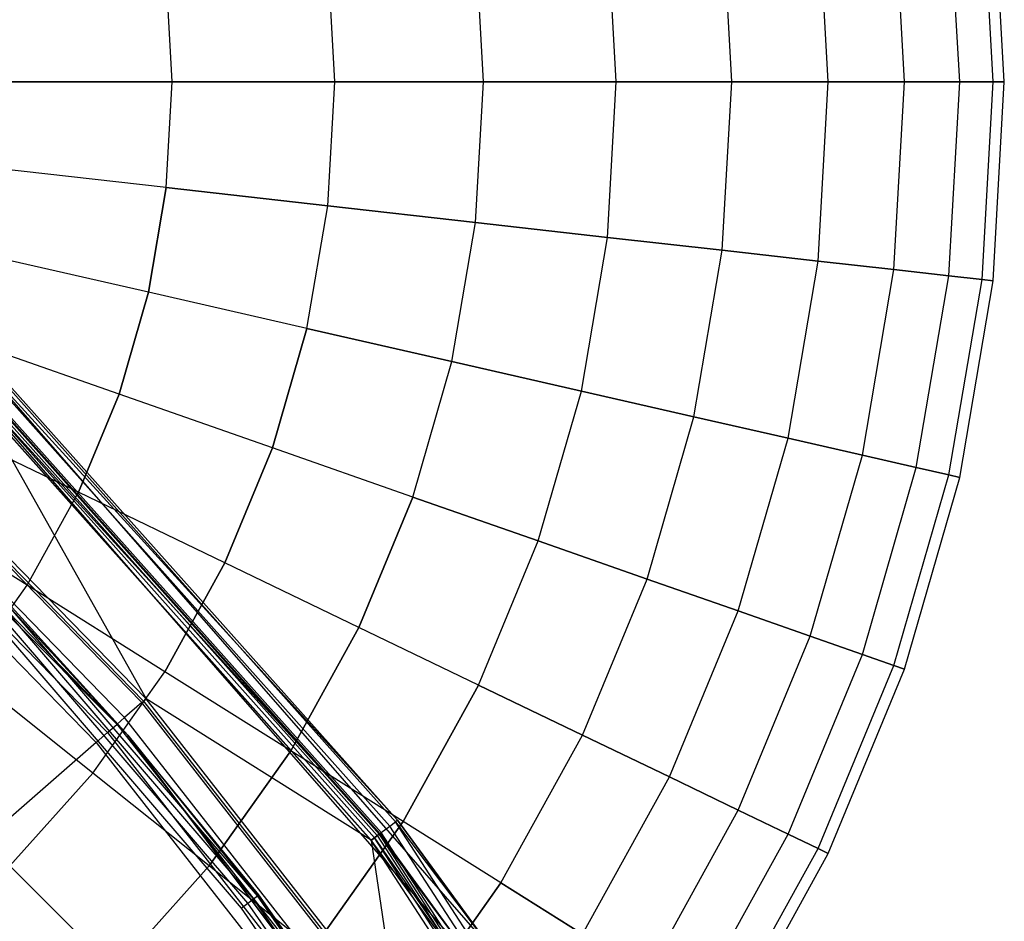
# Model space of a CAD drawing. Extents: x 0.2 to 44.2, y -21.9 to 24.
# Tile 238 of 239: x 34.4 to 38.8, y 10.2 to 14.2. Entities that reach past the tile are written whole.
import ezdxf

# ---------------------------------------------------------------- set-up
doc = ezdxf.new("R2010")
doc.units = 0
doc.header["$LTSCALE"] = 2.54
doc.layers.get('0').update_dxf_attribs({"color": 13, "linetype": 'CONTINUOUS'})

# ---------------------------------------------------------------- blocks, each defined once
blk = doc.blocks.new('KARO-10934_STL')
at = {"color": 0}
for p, q in [((34.0414, 12.871, 124.285), (36.5311, 10.0214, 124.285)), ((36.0947, 10.6188, 126.1525), (34.0414, 12.871, 124.285)), ((36.0947, 10.6188, 126.1525), (34.0414, 12.871, 124.285)), ((34.0414, 12.871, 124.285), (36.5311, 10.0214, 124.285)), ((36.4491, 9.9642, 124.285), (33.9736, 12.7975, 124.285)), ((36.0153, 10.5581, 126.1525), (33.9736, 12.7975, 124.285)), ((36.4491, 9.9642, 124.285), (33.9736, 12.7975, 124.285)), ((36.0153, 10.5581, 126.1525), (33.9736, 12.7975, 124.285)), ((33.1872, 12.6966, 125.9495), (34.8821, 11.0017, 125.9495)), ((33.1872, 12.6966, 125.9495), (34.8821, 11.0017, 125.9495)), ((36.0599, 10.5922, 126.2584), (34.2804, 12.586, 126.2584)), ((36.0599, 10.5922, 126.2584), (34.2804, 12.586, 126.2584)), ((36.0857, 10.6119, 126.2098), (34.3029, 12.6093, 126.2098)), ((36.0857, 10.6119, 126.2098), (34.3029, 12.6093, 126.2098)), ((36.0947, 10.6188, 126.1525), (34.3108, 12.6176, 126.1525)), ((36.0947, 10.6188, 126.1525), (34.3108, 12.6176, 126.1525)), ((36.0039, 10.5494, 126.1875), (34.2316, 12.5352, 126.1875)), ((36.0039, 10.5494, 126.1875), (34.2316, 12.5352, 126.1875)), ((34.2389, 12.5428, 126.1714), (36.0123, 10.5558, 126.1714)), ((34.2389, 12.5428, 126.1714), (36.0123, 10.5558, 126.1714)), ((36.0153, 10.5581, 126.1525), (34.2415, 12.5455, 126.1525)), ((36.0153, 10.5581, 126.1525), (34.2415, 12.5455, 126.1525)), ((36.0213, 10.5627, 126.291), (34.2467, 12.5509, 126.291)), ((36.0213, 10.5627, 126.291), (34.2467, 12.5509, 126.291)), ((35.9757, 10.5279, 126.3025), (34.207, 12.5096, 126.3025)), ((35.9757, 10.5279, 126.3025), (34.207, 12.5096, 126.3025)), ((35.9763, 10.5284, 126.2025), (34.2075, 12.5101, 126.2025)), ((34.2075, 12.5101, 126.2025), (34.9637, 11.1645, 126.1937)), ((34.2075, 12.5101, 126.2025), (34.9637, 11.1645, 126.1937)), ((35.9763, 10.5284, 126.2025), (34.2075, 12.5101, 126.2025)), ((35.9913, 10.5398, 126.1984), (34.2206, 12.5237, 126.1984)), ((35.9913, 10.5398, 126.1984), (34.2206, 12.5237, 126.1984)), ((34.9442, 11.1474, 126.1649), (33.6641, 12.4615, 126.1649)), ((34.9442, 11.1474, 126.1649), (33.6641, 12.4615, 126.1649)), ((33.6711, 12.469, 126.1818), (34.9519, 11.1541, 126.1818)), ((33.6711, 12.469, 126.1818), (34.9519, 11.1541, 126.1818)), ((34.9637, 11.1645, 126.1937), (33.6818, 12.4806, 126.1937)), ((34.9637, 11.1645, 126.1937), (33.6818, 12.4806, 126.1937)), ((34.867, 11.08, 125.9865), (33.5947, 12.3861, 125.9865)), ((34.867, 11.08, 125.9865), (33.5947, 12.3861, 125.9865)), ((34.8341, 11.0512, 125.9335), (33.5651, 12.3539, 125.9335)), ((34.8341, 11.0512, 125.9335), (33.5651, 12.3539, 125.9335)), ((33.525, 12.3105, 125.8986), (34.7896, 11.0123, 125.8986)), ((33.525, 12.3105, 125.8986), (34.7896, 11.0123, 125.8986)), ((33.4793, 12.2609, 125.8858), (34.7388, 10.9679, 125.8858)), ((33.4793, 12.2609, 125.8858), (34.7388, 10.9679, 125.8858)), ((34.8821, 11.0017, 124.3996), (34.3565, 11.5694, 124.3613)), ((34.8821, 11.0017, 124.3996), (34.3565, 11.5694, 124.3613)), ((35.4645, 10.2787, 124.3613), (34.3565, 11.5694, 124.3613)), ((35.4645, 10.2787, 124.3613), (34.3565, 11.5694, 124.3613)), ((34.8821, 11.0017, 125.9495), (34.362, 11.5746, 124.3996)), ((34.8821, 11.0017, 125.9495), (34.362, 11.5746, 124.3996)), ((34.8821, 11.0017, 124.3996), (34.362, 11.5746, 124.3996)), ((34.8821, 11.0017, 124.3996), (34.362, 11.5746, 124.3996)), ((35.4217, 10.2456, 124.3072), (34.3173, 11.5321, 124.3072)), ((35.4217, 10.2456, 124.3072), (34.3173, 11.5321, 124.3072)), ((35.4474, 10.2655, 124.3288), (34.3408, 11.5545, 124.3288)), ((35.4474, 10.2655, 124.3288), (34.3408, 11.5545, 124.3288)), ((34.2895, 11.5057, 124.2995), (35.3915, 10.2222, 124.2995)), ((34.2895, 11.5057, 124.2995), (35.3915, 10.2222, 124.2995)), ((34.9519, 11.1541, 126.1818), (34.9637, 11.1645, 126.1937)), ((34.9519, 11.1541, 126.1818), (34.9637, 11.1645, 126.1937)), ((35.9763, 10.5284, 126.2025), (34.9637, 11.1645, 126.1937)), ((35.9763, 10.5284, 126.2025), (34.9637, 11.1645, 126.1937)), ((36.0959, 9.7175, 126.1937), (34.9637, 11.1645, 126.1937)), ((36.0959, 9.7175, 126.1937), (34.9637, 11.1645, 126.1937)), ((34.9442, 11.1474, 126.1649), (34.867, 11.08, 125.9865)), ((34.9442, 11.1474, 126.1649), (34.867, 11.08, 125.9865)), ((34.9442, 11.1474, 126.1649), (34.9519, 11.1541, 126.1818)), ((34.9442, 11.1474, 126.1649), (34.9519, 11.1541, 126.1818)), ((36.0746, 9.7026, 126.1649), (34.9442, 11.1474, 126.1649)), ((36.0746, 9.7026, 126.1649), (34.9442, 11.1474, 126.1649)), ((34.9519, 11.1541, 126.1818), (36.0831, 9.7085, 126.1818)), ((34.9519, 11.1541, 126.1818), (36.0831, 9.7085, 126.1818)), ((34.8341, 11.0512, 125.9335), (34.867, 11.08, 125.9865)), ((34.8341, 11.0512, 125.9335), (34.867, 11.08, 125.9865)), ((35.9906, 9.6439, 125.9865), (34.867, 11.08, 125.9865)), ((35.9906, 9.6439, 125.9865), (34.867, 11.08, 125.9865)), ((34.7896, 11.0123, 125.8986), (34.8341, 11.0512, 125.9335)), ((34.7896, 11.0123, 125.8986), (34.8341, 11.0512, 125.9335)), ((35.9548, 9.6188, 125.9335), (34.8341, 11.0512, 125.9335)), ((35.9548, 9.6188, 125.9335), (34.8341, 11.0512, 125.9335)), ((34.7388, 10.9679, 125.8858), (34.7896, 11.0123, 125.8986)), ((34.7388, 10.9679, 125.8858), (34.7896, 11.0123, 125.8986)), ((34.7896, 11.0123, 125.8986), (35.9063, 9.585, 125.8986)), ((34.7896, 11.0123, 125.8986), (35.9063, 9.585, 125.8986)), ((34.8821, 11.0017, 125.9495), (34.8821, 11.0017, 124.3996)), ((36.3186, 9.0828, 124.3996), (34.8821, 11.0017, 125.9495)), ((34.8821, 11.0017, 125.9495), (36.3186, 9.0828, 125.9495)), ((36.3186, 9.0828, 124.3996), (34.8821, 11.0017, 125.9495)), ((35.4705, 10.2834, 124.3996), (34.8821, 11.0017, 125.9495)), ((35.4705, 10.2834, 124.3996), (34.8821, 11.0017, 125.9495)), ((35.4705, 10.2834, 124.3996), (34.8821, 11.0017, 124.3996)), ((34.8821, 11.0017, 125.9495), (34.8821, 11.0017, 124.3996)), ((34.8821, 11.0017, 125.9495), (36.3186, 9.0828, 125.9495)), ((34.8821, 11.0017, 124.3996), (35.4645, 10.2787, 124.3613)), ((34.8821, 11.0017, 124.3996), (35.4645, 10.2787, 124.3613)), ((35.4705, 10.2834, 124.3996), (34.8821, 11.0017, 124.3996)), ((34.7388, 10.9679, 125.8858), (22.1855, 0, 125.7675)), ((34.7388, 10.9679, 125.8858), (22.1855, 0, 125.7675)), ((34.7388, 10.9679, 125.8858), (35.851, 9.5464, 125.8858)), ((34.7388, 10.9679, 125.8858), (35.851, 9.5464, 125.8858)), ((36.0213, 10.5627, 126.291), (36.0599, 10.5922, 126.2584)), ((36.0213, 10.5627, 126.291), (36.0599, 10.5922, 126.2584)), ((36.0599, 10.5922, 126.2584), (36.0857, 10.6119, 126.2098)), ((36.0599, 10.5922, 126.2584), (36.0857, 10.6119, 126.2098)), ((37.5142, 8.3501, 126.2584), (36.0599, 10.5922, 126.2584)), ((37.5142, 8.3501, 126.2584), (36.0599, 10.5922, 126.2584)), ((36.0947, 10.6188, 126.1525), (36.0857, 10.6119, 126.2098)), ((36.0947, 10.6188, 126.1525), (36.0857, 10.6119, 126.2098)), ((36.0857, 10.6119, 126.2098), (36.5311, 10.0214, 126.1525)), ((37.5427, 8.3656, 126.2098), (36.0857, 10.6119, 126.2098)), ((37.5427, 8.3656, 126.2098), (36.0857, 10.6119, 126.2098)), ((36.0857, 10.6119, 126.2098), (36.5311, 10.0214, 126.1525)), ((36.5311, 10.0214, 126.1525), (36.0947, 10.6188, 126.1525)), ((36.0947, 10.6188, 126.1525), (36.5311, 10.0214, 124.285)), ((36.0947, 10.6188, 126.1525), (36.5311, 10.0214, 124.285)), ((36.5311, 10.0214, 126.1525), (36.0947, 10.6188, 126.1525)), ((35.9757, 10.5279, 126.3025), (36.0213, 10.5627, 126.291)), ((35.9757, 10.5279, 126.3025), (36.0213, 10.5627, 126.291)), ((36.0039, 10.5494, 126.1875), (35.9913, 10.5398, 126.1984)), ((36.0039, 10.5494, 126.1875), (35.9913, 10.5398, 126.1984)), ((36.0123, 10.5558, 126.1714), (36.0039, 10.5494, 126.1875)), ((36.0123, 10.5558, 126.1714), (36.0039, 10.5494, 126.1875)), ((36.0039, 10.5494, 126.1875), (37.4523, 8.3164, 126.1875)), ((36.0039, 10.5494, 126.1875), (37.4523, 8.3164, 126.1875)), ((36.0153, 10.5581, 126.1525), (36.0123, 10.5558, 126.1714)), ((36.0153, 10.5581, 126.1525), (36.0123, 10.5558, 126.1714)), ((36.4491, 9.9642, 126.1525), (36.0123, 10.5558, 126.1714)), ((36.0123, 10.5558, 126.1714), (37.4616, 8.3215, 126.1714)), ((36.0123, 10.5558, 126.1714), (37.4616, 8.3215, 126.1714)), ((36.4491, 9.9642, 126.1525), (36.0123, 10.5558, 126.1714)), ((36.4491, 9.9642, 126.1525), (36.0153, 10.5581, 126.1525)), ((36.0153, 10.5581, 126.1525), (36.4491, 9.9642, 124.285)), ((36.0153, 10.5581, 126.1525), (36.4491, 9.9642, 124.285)), ((36.4491, 9.9642, 126.1525), (36.0153, 10.5581, 126.1525)), ((37.4715, 8.3269, 126.291), (36.0213, 10.5627, 126.291)), ((37.4715, 8.3269, 126.291), (36.0213, 10.5627, 126.291)), ((37.4212, 8.2995, 126.3025), (35.9757, 10.5279, 126.3025)), ((37.4212, 8.2995, 126.3025), (35.9757, 10.5279, 126.3025)), ((35.9913, 10.5398, 126.1984), (35.9763, 10.5284, 126.2025)), ((35.9913, 10.5398, 126.1984), (35.9763, 10.5284, 126.2025)), ((36.4089, 9.9361, 126.2025), (35.9763, 10.5284, 126.2025)), ((35.9763, 10.5284, 126.2025), (36.0959, 9.7175, 126.1937)), ((35.9763, 10.5284, 126.2025), (36.0959, 9.7175, 126.1937)), ((36.4089, 9.9361, 126.2025), (35.9763, 10.5284, 126.2025)), ((37.4384, 8.3088, 126.1984), (35.9913, 10.5398, 126.1984)), ((35.9913, 10.5398, 126.1984), (36.4089, 9.9361, 126.2025)), ((37.4384, 8.3088, 126.1984), (35.9913, 10.5398, 126.1984)), ((35.9913, 10.5398, 126.1984), (36.4089, 9.9361, 126.2025)), ((35.4474, 10.2655, 124.3288), (35.4645, 10.2787, 124.3613)), ((35.4474, 10.2655, 124.3288), (35.4645, 10.2787, 124.3613)), ((35.4705, 10.2834, 124.3996), (35.4645, 10.2787, 124.3613)), ((35.4705, 10.2834, 124.3996), (35.4645, 10.2787, 124.3613)), ((36.4363, 8.8826, 124.3613), (35.4645, 10.2787, 124.3613)), ((35.4645, 10.2787, 124.3613), (36.3186, 9.0828, 124.3996)), ((35.4645, 10.2787, 124.3613), (36.3186, 9.0828, 124.3996)), ((36.4363, 8.8826, 124.3613), (35.4645, 10.2787, 124.3613)), ((36.3186, 9.0828, 124.3996), (35.4705, 10.2834, 124.3996)), ((36.3186, 9.0828, 124.3996), (35.4705, 10.2834, 124.3996)), ((35.3915, 10.2222, 124.2995), (35.4217, 10.2456, 124.3072)), ((35.3915, 10.2222, 124.2995), (35.4217, 10.2456, 124.3072)), ((35.4217, 10.2456, 124.3072), (35.4474, 10.2655, 124.3288)), ((35.4217, 10.2456, 124.3072), (35.4474, 10.2655, 124.3288)), ((36.3903, 8.8539, 124.3072), (35.4217, 10.2456, 124.3072)), ((36.3903, 8.8539, 124.3072), (35.4217, 10.2456, 124.3072)), ((36.4179, 8.8711, 124.3288), (35.4474, 10.2655, 124.3288)), ((36.4179, 8.8711, 124.3288), (35.4474, 10.2655, 124.3288)), ((35.3915, 10.2222, 124.2995), (36.3579, 8.8337, 124.2995)), ((35.3915, 10.2222, 124.2995), (36.3579, 8.8337, 124.2995))]:
    blk.add_line(p, q, dxfattribs=at)
blk = doc.blocks.new('GRUPUJ_1')
at = {"color": 0}
for p, q in [((38.552, 35.8804, 32.0456), (38.502, 36.7705, 32.0456)), ((38.552, 35.8804, 32.0456), (38.502, 36.7705, 32.0456)), ((38.552, 35.8804, 33.837), (38.502, 36.7705, 33.837)), ((38.552, 35.8804, 33.837), (38.502, 36.7705, 33.837)), ((38.6023, 35.8804, 32.9413), (38.552, 36.7761, 32.9413)), ((38.6023, 35.8804, 32.9413), (38.552, 36.7761, 32.9413)), ((38.1533, 35.8804, 30.299), (38.1058, 36.7258, 30.299)), ((38.1533, 35.8804, 30.299), (38.1058, 36.7258, 30.299)), ((38.1533, 35.8804, 35.5835), (38.1058, 36.7258, 35.5835)), ((38.1533, 35.8804, 35.5835), (38.1058, 36.7258, 35.5835)), ((38.4017, 35.8804, 31.1611), (38.3526, 36.7537, 31.1611)), ((38.4017, 35.8804, 34.7214), (38.3526, 36.7537, 34.7214)), ((38.4017, 35.8804, 31.1611), (38.3526, 36.7537, 31.1611)), ((38.4017, 35.8804, 34.7214), (38.3526, 36.7537, 34.7214)), ((37.81, 35.8804, 29.4702), (37.7647, 36.6874, 29.4702)), ((37.81, 35.8804, 36.4123), (37.7647, 36.6874, 36.4123)), ((37.81, 35.8804, 29.4702), (37.7647, 36.6874, 29.4702)), ((37.81, 35.8804, 36.4123), (37.7647, 36.6874, 36.4123)), ((37.3761, 35.8804, 28.685), (37.3335, 36.6388, 28.685)), ((37.3761, 35.8804, 37.1975), (37.3335, 36.6388, 37.1975)), ((37.3761, 35.8804, 37.1975), (37.3335, 36.6388, 37.1975)), ((37.3761, 35.8804, 28.685), (37.3335, 36.6388, 28.685)), ((36.8569, 35.8804, 27.9534), (36.8176, 36.5807, 27.9534)), ((36.8569, 35.8804, 27.9534), (36.8176, 36.5807, 27.9534)), ((36.8569, 35.8804, 37.9292), (36.8176, 36.5807, 37.9292)), ((36.8569, 35.8804, 37.9292), (36.8176, 36.5807, 37.9292)), ((36.2591, 35.8804, 27.2844), (36.2235, 36.5138, 27.2844)), ((36.2591, 35.8804, 38.5981), (36.2235, 36.5138, 38.5981)), ((36.2591, 35.8804, 27.2844), (36.2235, 36.5138, 27.2844)), ((36.2591, 35.8804, 38.5981), (36.2235, 36.5138, 38.5981)), ((35.5902, 35.8804, 39.1959), (35.5588, 36.4389, 39.1959)), ((35.5902, 35.8804, 39.1959), (35.5588, 36.4389, 39.1959)), ((35.5902, 35.8804, 26.6866), (35.5588, 36.4389, 26.6866)), ((35.5902, 35.8804, 26.6866), (35.5588, 36.4389, 26.6866)), ((34.8585, 35.8804, 39.7151), (34.8318, 36.3569, 39.7151)), ((34.8585, 35.8804, 39.7151), (34.8318, 36.3569, 39.7151)), ((34.8585, 35.8804, 26.1675), (34.8318, 36.3569, 26.1675)), ((34.8585, 35.8804, 26.1675), (34.8318, 36.3569, 26.1675)), ((34.0733, 35.8804, 25.7335), (34.8585, 35.8804, 26.1675)), ((34.8585, 35.8804, 39.7151), (34.0733, 35.8804, 40.149)), ((34.8585, 35.8804, 39.7151), (34.0733, 35.8804, 40.149)), ((34.0733, 35.8804, 25.7335), (34.8585, 35.8804, 26.1675)), ((34.8318, 35.4038, 26.1675), (34.8585, 35.8804, 26.1675)), ((34.8318, 35.4038, 39.7151), (34.8585, 35.8804, 39.7151)), ((34.8318, 35.4038, 26.1675), (34.8585, 35.8804, 26.1675)), ((34.8318, 35.4038, 39.7151), (34.8585, 35.8804, 39.7151)), ((34.8585, 35.8804, 26.1675), (35.5902, 35.8804, 26.6866)), ((35.5902, 35.8804, 39.1959), (34.8585, 35.8804, 39.7151)), ((35.5902, 35.8804, 39.1959), (34.8585, 35.8804, 39.7151)), ((34.8585, 35.8804, 26.1675), (35.5902, 35.8804, 26.6866)), ((35.5588, 35.3219, 26.6866), (35.5902, 35.8804, 26.6866)), ((35.5588, 35.3219, 26.6866), (35.5902, 35.8804, 26.6866)), ((35.5588, 35.3219, 39.1959), (35.5902, 35.8804, 39.1959)), ((35.5588, 35.3219, 39.1959), (35.5902, 35.8804, 39.1959)), ((35.5902, 35.8804, 26.6866), (36.2591, 35.8804, 27.2844)), ((36.2591, 35.8804, 38.5981), (35.5902, 35.8804, 39.1959)), ((36.2591, 35.8804, 38.5981), (35.5902, 35.8804, 39.1959)), ((35.5902, 35.8804, 26.6866), (36.2591, 35.8804, 27.2844)), ((36.2235, 35.247, 27.2844), (36.2591, 35.8804, 27.2844)), ((36.2235, 35.247, 38.5981), (36.2591, 35.8804, 38.5981)), ((36.2235, 35.247, 38.5981), (36.2591, 35.8804, 38.5981)), ((36.2235, 35.247, 27.2844), (36.2591, 35.8804, 27.2844)), ((36.8569, 35.8804, 37.9292), (36.2591, 35.8804, 38.5981)), ((36.2591, 35.8804, 27.2844), (36.8569, 35.8804, 27.9534)), ((36.2591, 35.8804, 27.2844), (36.8569, 35.8804, 27.9534)), ((36.8569, 35.8804, 37.9292), (36.2591, 35.8804, 38.5981)), ((36.8176, 35.1801, 37.9292), (36.8569, 35.8804, 37.9292)), ((36.8176, 35.1801, 27.9534), (36.8569, 35.8804, 27.9534)), ((36.8176, 35.1801, 27.9534), (36.8569, 35.8804, 27.9534)), ((36.8176, 35.1801, 37.9292), (36.8569, 35.8804, 37.9292)), ((36.8569, 35.8804, 27.9534), (37.3761, 35.8804, 28.685)), ((37.3761, 35.8804, 37.1975), (36.8569, 35.8804, 37.9292)), ((36.8569, 35.8804, 27.9534), (37.3761, 35.8804, 28.685)), ((37.3761, 35.8804, 37.1975), (36.8569, 35.8804, 37.9292)), ((37.3335, 35.122, 28.685), (37.3761, 35.8804, 28.685)), ((37.3335, 35.122, 28.685), (37.3761, 35.8804, 28.685)), ((37.3335, 35.122, 37.1975), (37.3761, 35.8804, 37.1975)), ((37.3335, 35.122, 37.1975), (37.3761, 35.8804, 37.1975)), ((37.3761, 35.8804, 28.685), (37.81, 35.8804, 29.4702)), ((37.81, 35.8804, 36.4123), (37.3761, 35.8804, 37.1975)), ((37.81, 35.8804, 36.4123), (37.3761, 35.8804, 37.1975)), ((37.3761, 35.8804, 28.685), (37.81, 35.8804, 29.4702)), ((37.7647, 35.0734, 29.4702), (37.81, 35.8804, 29.4702)), ((37.7647, 35.0734, 29.4702), (37.81, 35.8804, 29.4702)), ((37.7647, 35.0734, 36.4123), (37.81, 35.8804, 36.4123)), ((37.7647, 35.0734, 36.4123), (37.81, 35.8804, 36.4123)), ((37.81, 35.8804, 29.4702), (38.1533, 35.8804, 30.299)), ((38.1533, 35.8804, 35.5835), (37.81, 35.8804, 36.4123)), ((37.81, 35.8804, 29.4702), (38.1533, 35.8804, 30.299)), ((38.1533, 35.8804, 35.5835), (37.81, 35.8804, 36.4123)), ((38.1058, 35.0349, 30.299), (38.1533, 35.8804, 30.299)), ((38.1058, 35.0349, 35.5835), (38.1533, 35.8804, 35.5835)), ((38.1058, 35.0349, 30.299), (38.1533, 35.8804, 30.299)), ((38.1058, 35.0349, 35.5835), (38.1533, 35.8804, 35.5835)), ((38.1533, 35.8804, 30.299), (38.4017, 35.8804, 31.1611)), ((38.4017, 35.8804, 34.7214), (38.1533, 35.8804, 35.5835)), ((38.1533, 35.8804, 30.299), (38.4017, 35.8804, 31.1611)), ((38.4017, 35.8804, 34.7214), (38.1533, 35.8804, 35.5835)), ((38.3526, 35.0071, 31.1611), (38.4017, 35.8804, 31.1611)), ((38.3526, 35.0071, 34.7214), (38.4017, 35.8804, 34.7214)), ((38.3526, 35.0071, 34.7214), (38.4017, 35.8804, 34.7214)), ((38.3526, 35.0071, 31.1611), (38.4017, 35.8804, 31.1611)), ((38.552, 35.8804, 33.837), (38.4017, 35.8804, 34.7214)), ((38.4017, 35.8804, 31.1611), (38.552, 35.8804, 32.0456)), ((38.4017, 35.8804, 31.1611), (38.552, 35.8804, 32.0456)), ((38.552, 35.8804, 33.837), (38.4017, 35.8804, 34.7214)), ((38.502, 34.9903, 33.837), (38.552, 35.8804, 33.837)), ((38.502, 34.9903, 32.0456), (38.552, 35.8804, 32.0456)), ((38.502, 34.9903, 33.837), (38.552, 35.8804, 33.837)), ((38.502, 34.9903, 32.0456), (38.552, 35.8804, 32.0456)), ((38.552, 34.9847, 32.9413), (38.6023, 35.8804, 32.9413)), ((38.6023, 35.8804, 32.9413), (38.552, 35.8804, 33.837)), ((38.552, 34.9847, 32.9413), (38.6023, 35.8804, 32.9413)), ((38.552, 35.8804, 32.0456), (38.6023, 35.8804, 32.9413)), ((38.552, 35.8804, 32.0456), (38.6023, 35.8804, 32.9413)), ((38.6023, 35.8804, 32.9413), (38.552, 35.8804, 33.837)), ((34.8318, 35.4038, 39.7151), (34.0515, 35.4918, 40.149)), ((34.8318, 35.4038, 26.1675), (34.0515, 35.4918, 25.7335)), ((34.8318, 35.4038, 39.7151), (34.0515, 35.4918, 40.149)), ((34.8318, 35.4038, 26.1675), (34.0515, 35.4918, 25.7335)), ((34.7518, 34.9333, 39.7151), (34.8318, 35.4038, 39.7151)), ((34.7518, 34.9333, 39.7151), (34.8318, 35.4038, 39.7151)), ((34.8318, 35.4038, 26.1675), (34.7518, 34.9333, 26.1675)), ((34.8318, 35.4038, 26.1675), (34.7518, 34.9333, 26.1675)), ((35.5588, 35.3219, 39.1959), (34.8318, 35.4038, 39.7151)), ((34.8318, 35.4038, 26.1675), (35.5588, 35.3219, 26.6866)), ((34.8318, 35.4038, 26.1675), (35.5588, 35.3219, 26.6866)), ((35.5588, 35.3219, 39.1959), (34.8318, 35.4038, 39.7151)), ((35.4651, 34.7705, 39.1959), (35.5588, 35.3219, 39.1959)), ((35.4651, 34.7705, 39.1959), (35.5588, 35.3219, 39.1959)), ((35.4651, 34.7705, 26.6866), (35.5588, 35.3219, 26.6866)), ((35.4651, 34.7705, 26.6866), (35.5588, 35.3219, 26.6866)), ((36.2235, 35.247, 38.5981), (35.5588, 35.3219, 39.1959)), ((35.5588, 35.3219, 26.6866), (36.2235, 35.247, 27.2844)), ((35.5588, 35.3219, 26.6866), (36.2235, 35.247, 27.2844)), ((36.2235, 35.247, 38.5981), (35.5588, 35.3219, 39.1959)), ((36.1173, 34.6216, 38.5981), (36.2235, 35.247, 38.5981)), ((36.1173, 34.6216, 38.5981), (36.2235, 35.247, 38.5981)), ((36.1173, 34.6216, 27.2844), (36.2235, 35.247, 27.2844)), ((36.1173, 34.6216, 27.2844), (36.2235, 35.247, 27.2844)), ((36.8176, 35.1801, 37.9292), (36.2235, 35.247, 38.5981)), ((36.2235, 35.247, 27.2844), (36.8176, 35.1801, 27.9534)), ((36.8176, 35.1801, 37.9292), (36.2235, 35.247, 38.5981)), ((36.2235, 35.247, 27.2844), (36.8176, 35.1801, 27.9534)), ((36.7001, 34.4886, 37.9292), (36.8176, 35.1801, 37.9292)), ((36.7001, 34.4886, 37.9292), (36.8176, 35.1801, 37.9292)), ((36.7001, 34.4886, 27.9534), (36.8176, 35.1801, 27.9534)), ((36.7001, 34.4886, 27.9534), (36.8176, 35.1801, 27.9534)), ((37.3335, 35.122, 37.1975), (36.8176, 35.1801, 37.9292)), ((36.8176, 35.1801, 27.9534), (37.3335, 35.122, 28.685)), ((36.8176, 35.1801, 27.9534), (37.3335, 35.122, 28.685)), ((37.3335, 35.122, 37.1975), (36.8176, 35.1801, 37.9292)), ((34.7518, 34.9333, 39.7151), (33.9863, 35.108, 40.149)), ((34.7518, 34.9333, 39.7151), (33.9863, 35.108, 40.149)), ((34.7518, 34.9333, 26.1675), (33.9863, 35.108, 25.7335)), ((34.7518, 34.9333, 26.1675), (33.9863, 35.108, 25.7335)), ((37.2062, 34.3731, 37.1975), (37.3335, 35.122, 37.1975)), ((37.2062, 34.3731, 28.685), (37.3335, 35.122, 28.685)), ((37.2062, 34.3731, 37.1975), (37.3335, 35.122, 37.1975)), ((37.2062, 34.3731, 28.685), (37.3335, 35.122, 28.685)), ((37.3335, 35.122, 28.685), (37.7647, 35.0734, 29.4702)), ((37.7647, 35.0734, 36.4123), (37.3335, 35.122, 37.1975)), ((37.3335, 35.122, 28.685), (37.7647, 35.0734, 29.4702)), ((37.7647, 35.0734, 36.4123), (37.3335, 35.122, 37.1975)), ((37.6293, 34.2765, 29.4702), (37.7647, 35.0734, 29.4702)), ((37.6293, 34.2765, 36.4123), (37.7647, 35.0734, 36.4123)), ((37.6293, 34.2765, 36.4123), (37.7647, 35.0734, 36.4123)), ((37.6293, 34.2765, 29.4702), (37.7647, 35.0734, 29.4702)), ((38.1058, 35.0349, 35.5835), (37.7647, 35.0734, 36.4123)), ((37.7647, 35.0734, 29.4702), (38.1058, 35.0349, 30.299)), ((37.7647, 35.0734, 29.4702), (38.1058, 35.0349, 30.299)), ((38.1058, 35.0349, 35.5835), (37.7647, 35.0734, 36.4123)), ((37.964, 34.2001, 35.5835), (38.1058, 35.0349, 35.5835)), ((37.964, 34.2001, 35.5835), (38.1058, 35.0349, 35.5835)), ((37.964, 34.2001, 30.299), (38.1058, 35.0349, 30.299)), ((37.964, 34.2001, 30.299), (38.1058, 35.0349, 30.299)), ((38.3526, 35.0071, 34.7214), (38.1058, 35.0349, 35.5835)), ((38.1058, 35.0349, 30.299), (38.3526, 35.0071, 31.1611)), ((38.1058, 35.0349, 30.299), (38.3526, 35.0071, 31.1611)), ((38.3526, 35.0071, 34.7214), (38.1058, 35.0349, 35.5835)), ((38.2061, 34.1449, 31.1611), (38.3526, 35.0071, 31.1611)), ((38.2061, 34.1449, 34.7214), (38.3526, 35.0071, 34.7214)), ((38.2061, 34.1449, 34.7214), (38.3526, 35.0071, 34.7214)), ((38.2061, 34.1449, 31.1611), (38.3526, 35.0071, 31.1611)), ((38.3526, 35.0071, 31.1611), (38.502, 34.9903, 32.0456)), ((38.502, 34.9903, 33.837), (38.3526, 35.0071, 34.7214)), ((38.502, 34.9903, 33.837), (38.3526, 35.0071, 34.7214)), ((38.3526, 35.0071, 31.1611), (38.502, 34.9903, 32.0456)), ((38.3526, 34.1114, 32.0456), (38.502, 34.9903, 32.0456)), ((38.3526, 34.1114, 33.837), (38.502, 34.9903, 33.837)), ((38.3526, 34.1114, 32.0456), (38.502, 34.9903, 32.0456)), ((38.3526, 34.1114, 33.837), (38.502, 34.9903, 33.837)), ((38.4017, 34.1002, 32.9413), (38.552, 34.9847, 32.9413)), ((38.4017, 34.1002, 32.9413), (38.552, 34.9847, 32.9413)), ((38.552, 34.9847, 32.9413), (38.502, 34.9903, 33.837)), ((38.552, 34.9847, 32.9413), (38.502, 34.9903, 33.837)), ((38.502, 34.9903, 32.0456), (38.552, 34.9847, 32.9413)), ((38.502, 34.9903, 32.0456), (38.552, 34.9847, 32.9413)), ((34.6197, 34.4746, 39.7151), (34.7518, 34.9333, 39.7151)), ((34.6197, 34.4746, 39.7151), (34.7518, 34.9333, 39.7151)), ((34.7518, 34.9333, 26.1675), (34.6197, 34.4746, 26.1675)), ((34.7518, 34.9333, 26.1675), (34.6197, 34.4746, 26.1675)), ((35.4651, 34.7705, 39.1959), (34.7518, 34.9333, 39.7151)), ((35.4651, 34.7705, 39.1959), (34.7518, 34.9333, 39.7151)), ((35.4651, 34.7705, 26.6866), (34.7518, 34.9333, 26.1675)), ((35.4651, 34.7705, 26.6866), (34.7518, 34.9333, 26.1675)), ((35.3103, 34.233, 39.1959), (35.4651, 34.7705, 39.1959)), ((35.3103, 34.233, 39.1959), (35.4651, 34.7705, 39.1959)), ((35.4651, 34.7705, 26.6866), (35.3103, 34.233, 26.6866)), ((35.4651, 34.7705, 26.6866), (35.3103, 34.233, 26.6866)), ((36.1173, 34.6216, 38.5981), (35.4651, 34.7705, 39.1959)), ((35.4651, 34.7705, 26.6866), (36.1173, 34.6216, 27.2844)), ((36.1173, 34.6216, 38.5981), (35.4651, 34.7705, 39.1959)), ((35.4651, 34.7705, 26.6866), (36.1173, 34.6216, 27.2844)), ((34.6197, 34.4746, 39.7151), (33.8785, 34.734, 40.149)), ((34.6197, 34.4746, 39.7151), (33.8785, 34.734, 40.149)), ((34.6197, 34.4746, 26.1675), (33.8785, 34.734, 25.7335)), ((34.6197, 34.4746, 26.1675), (33.8785, 34.734, 25.7335)), ((35.9417, 34.0121, 38.5981), (36.1173, 34.6216, 38.5981)), ((35.9417, 34.0121, 27.2844), (36.1173, 34.6216, 27.2844)), ((35.9417, 34.0121, 38.5981), (36.1173, 34.6216, 38.5981)), ((35.9417, 34.0121, 27.2844), (36.1173, 34.6216, 27.2844)), ((36.1173, 34.6216, 27.2844), (36.7001, 34.4886, 27.9534)), ((36.7001, 34.4886, 37.9292), (36.1173, 34.6216, 38.5981)), ((36.7001, 34.4886, 37.9292), (36.1173, 34.6216, 38.5981)), ((36.1173, 34.6216, 27.2844), (36.7001, 34.4886, 27.9534)), ((34.437, 34.0337, 39.7151), (34.6197, 34.4746, 39.7151)), ((34.437, 34.0337, 39.7151), (34.6197, 34.4746, 39.7151)), ((34.6197, 34.4746, 26.1675), (34.437, 34.0337, 26.1675)), ((34.6197, 34.4746, 26.1675), (34.437, 34.0337, 26.1675)), ((35.3103, 34.233, 39.1959), (34.6197, 34.4746, 39.7151)), ((35.3103, 34.233, 39.1959), (34.6197, 34.4746, 39.7151)), ((35.3103, 34.233, 26.6866), (34.6197, 34.4746, 26.1675)), ((35.3103, 34.233, 26.6866), (34.6197, 34.4746, 26.1675)), ((36.5059, 33.8146, 27.9534), (36.7001, 34.4886, 27.9534)), ((36.5059, 33.8146, 37.9292), (36.7001, 34.4886, 37.9292)), ((36.5059, 33.8146, 27.9534), (36.7001, 34.4886, 27.9534)), ((36.5059, 33.8146, 37.9292), (36.7001, 34.4886, 37.9292)), ((37.2062, 34.3731, 37.1975), (36.7001, 34.4886, 37.9292)), ((36.7001, 34.4886, 27.9534), (37.2062, 34.3731, 28.685)), ((37.2062, 34.3731, 37.1975), (36.7001, 34.4886, 37.9292)), ((36.7001, 34.4886, 27.9534), (37.2062, 34.3731, 28.685)), ((34.437, 34.0337, 39.7151), (33.7296, 34.3744, 40.149)), ((34.437, 34.0337, 39.7151), (33.7296, 34.3744, 40.149)), ((34.437, 34.0337, 26.1675), (33.7296, 34.3744, 25.7335)), ((34.437, 34.0337, 26.1675), (33.7296, 34.3744, 25.7335)), ((36.9959, 33.6432, 37.1975), (37.2062, 34.3731, 37.1975)), ((36.9959, 33.6432, 28.685), (37.2062, 34.3731, 28.685)), ((36.9959, 33.6432, 28.685), (37.2062, 34.3731, 28.685)), ((36.9959, 33.6432, 37.1975), (37.2062, 34.3731, 37.1975)), ((37.2062, 34.3731, 28.685), (37.6293, 34.2765, 29.4702)), ((37.6293, 34.2765, 36.4123), (37.2062, 34.3731, 37.1975)), ((37.2062, 34.3731, 28.685), (37.6293, 34.2765, 29.4702)), ((37.6293, 34.2765, 36.4123), (37.2062, 34.3731, 37.1975)), ((37.4055, 33.4998, 36.4123), (37.6293, 34.2765, 36.4123)), ((37.4055, 33.4998, 29.4702), (37.6293, 34.2765, 29.4702)), ((37.4055, 33.4998, 29.4702), (37.6293, 34.2765, 29.4702)), ((37.4055, 33.4998, 36.4123), (37.6293, 34.2765, 36.4123)), ((37.964, 34.2001, 35.5835), (37.6293, 34.2765, 36.4123)), ((37.6293, 34.2765, 29.4702), (37.964, 34.2001, 30.299)), ((37.964, 34.2001, 35.5835), (37.6293, 34.2765, 36.4123)), ((37.6293, 34.2765, 29.4702), (37.964, 34.2001, 30.299)), ((35.0962, 33.7162, 39.1959), (35.3103, 34.233, 39.1959)), ((35.0962, 33.7162, 39.1959), (35.3103, 34.233, 39.1959)), ((35.3103, 34.233, 26.6866), (35.0962, 33.7162, 26.6866)), ((35.3103, 34.233, 26.6866), (35.0962, 33.7162, 26.6866)), ((35.9417, 34.0121, 38.5981), (35.3103, 34.233, 39.1959)), ((35.9417, 34.0121, 38.5981), (35.3103, 34.233, 39.1959)), ((35.9417, 34.0121, 27.2844), (35.3103, 34.233, 26.6866)), ((35.9417, 34.0121, 27.2844), (35.3103, 34.233, 26.6866)), ((37.7296, 33.3864, 30.299), (37.964, 34.2001, 30.299)), ((37.7296, 33.3864, 35.5835), (37.964, 34.2001, 35.5835)), ((37.7296, 33.3864, 35.5835), (37.964, 34.2001, 35.5835)), ((37.7296, 33.3864, 30.299), (37.964, 34.2001, 30.299)), ((37.964, 34.2001, 30.299), (38.2061, 34.1449, 31.1611)), ((38.2061, 34.1449, 34.7214), (37.964, 34.2001, 35.5835)), ((38.2061, 34.1449, 34.7214), (37.964, 34.2001, 35.5835)), ((37.964, 34.2001, 30.299), (38.2061, 34.1449, 31.1611)), ((37.964, 33.3044, 31.1611), (38.2061, 34.1449, 31.1611)), ((37.964, 33.3044, 34.7214), (38.2061, 34.1449, 34.7214)), ((37.964, 33.3044, 31.1611), (38.2061, 34.1449, 31.1611)), ((37.964, 33.3044, 34.7214), (38.2061, 34.1449, 34.7214)), ((38.1058, 33.2548, 33.837), (38.3526, 34.1114, 33.837)), ((38.1058, 33.2548, 32.0456), (38.3526, 34.1114, 32.0456)), ((38.1058, 33.2548, 32.0456), (38.3526, 34.1114, 32.0456)), ((38.1058, 33.2548, 33.837), (38.3526, 34.1114, 33.837)), ((38.3526, 34.1114, 33.837), (38.2061, 34.1449, 34.7214)), ((38.2061, 34.1449, 31.1611), (38.3526, 34.1114, 32.0456)), ((38.2061, 34.1449, 31.1611), (38.3526, 34.1114, 32.0456)), ((38.3526, 34.1114, 33.837), (38.2061, 34.1449, 34.7214)), ((38.3526, 34.1114, 32.0456), (38.4017, 34.1002, 32.9413)), ((38.4017, 34.1002, 32.9413), (38.3526, 34.1114, 33.837)), ((38.4017, 34.1002, 32.9413), (38.3526, 34.1114, 33.837)), ((38.3526, 34.1114, 32.0456), (38.4017, 34.1002, 32.9413)), ((38.1533, 33.2382, 32.9413), (38.4017, 34.1002, 32.9413)), ((38.1533, 33.2382, 32.9413), (38.4017, 34.1002, 32.9413)), ((34.2061, 33.6159, 39.7151), (33.5413, 34.0337, 40.149)), ((34.2061, 33.6159, 39.7151), (33.5413, 34.0337, 40.149)), ((34.2061, 33.6159, 26.1675), (33.5413, 34.0337, 25.7335)), ((34.2061, 33.6159, 26.1675), (33.5413, 34.0337, 25.7335)), ((34.2061, 33.6159, 39.7151), (34.437, 34.0337, 39.7151)), ((34.2061, 33.6159, 39.7151), (34.437, 34.0337, 39.7151)), ((34.2061, 33.6159, 26.1675), (34.437, 34.0337, 26.1675)), ((34.2061, 33.6159, 26.1675), (34.437, 34.0337, 26.1675)), ((35.0962, 33.7162, 39.1959), (34.437, 34.0337, 39.7151)), ((35.0962, 33.7162, 39.1959), (34.437, 34.0337, 39.7151)), ((35.0962, 33.7162, 26.6866), (34.437, 34.0337, 26.1675)), ((35.0962, 33.7162, 26.6866), (34.437, 34.0337, 26.1675)), ((35.9417, 34.0121, 27.2844), (35.6989, 33.426, 27.2844)), ((35.6989, 33.426, 38.5981), (35.9417, 34.0121, 38.5981)), ((35.6989, 33.426, 38.5981), (35.9417, 34.0121, 38.5981)), ((35.9417, 34.0121, 27.2844), (35.6989, 33.426, 27.2844)), ((35.9417, 34.0121, 27.2844), (36.5059, 33.8146, 27.9534)), ((36.5059, 33.8146, 37.9292), (35.9417, 34.0121, 38.5981)), ((35.9417, 34.0121, 27.2844), (36.5059, 33.8146, 27.9534)), ((36.5059, 33.8146, 37.9292), (35.9417, 34.0121, 38.5981)), ((36.2375, 33.1666, 27.9534), (36.5059, 33.8146, 27.9534)), ((36.2375, 33.1666, 27.9534), (36.5059, 33.8146, 27.9534)), ((36.2375, 33.1666, 37.9292), (36.5059, 33.8146, 37.9292)), ((36.2375, 33.1666, 37.9292), (36.5059, 33.8146, 37.9292)), ((36.5059, 33.8146, 27.9534), (36.9959, 33.6432, 28.685)), ((36.9959, 33.6432, 37.1975), (36.5059, 33.8146, 37.9292)), ((36.9959, 33.6432, 37.1975), (36.5059, 33.8146, 37.9292)), ((36.5059, 33.8146, 27.9534), (36.9959, 33.6432, 28.685)), ((34.8257, 33.2267, 39.1959), (35.0962, 33.7162, 39.1959)), ((34.8257, 33.2267, 39.1959), (35.0962, 33.7162, 39.1959)), ((35.0962, 33.7162, 26.6866), (34.8257, 33.2267, 26.6866)), ((35.0962, 33.7162, 26.6866), (34.8257, 33.2267, 26.6866)), ((35.6989, 33.426, 38.5981), (35.0962, 33.7162, 39.1959)), ((35.6989, 33.426, 38.5981), (35.0962, 33.7162, 39.1959)), ((35.6989, 33.426, 27.2844), (35.0962, 33.7162, 26.6866)), ((35.6989, 33.426, 27.2844), (35.0962, 33.7162, 26.6866)), ((36.7052, 32.9414, 28.685), (36.9959, 33.6432, 28.685)), ((36.7052, 32.9414, 37.1975), (36.9959, 33.6432, 37.1975)), ((36.7052, 32.9414, 28.685), (36.9959, 33.6432, 28.685)), ((36.7052, 32.9414, 37.1975), (36.9959, 33.6432, 37.1975)), ((36.9959, 33.6432, 28.685), (37.4055, 33.4998, 29.4702)), ((37.4055, 33.4998, 36.4123), (36.9959, 33.6432, 37.1975)), ((36.9959, 33.6432, 28.685), (37.4055, 33.4998, 29.4702)), ((37.4055, 33.4998, 36.4123), (36.9959, 33.6432, 37.1975)), ((33.9299, 33.2267, 39.7151), (34.2061, 33.6159, 39.7151)), ((33.9299, 33.2267, 39.7151), (34.2061, 33.6159, 39.7151)), ((33.9299, 33.2267, 26.1675), (34.2061, 33.6159, 26.1675)), ((33.9299, 33.2267, 26.1675), (34.2061, 33.6159, 26.1675)), ((34.8257, 33.2267, 39.1959), (34.2061, 33.6159, 39.7151)), ((34.8257, 33.2267, 39.1959), (34.2061, 33.6159, 39.7151)), ((34.8257, 33.2267, 26.6866), (34.2061, 33.6159, 26.1675)), ((34.8257, 33.2267, 26.6866), (34.2061, 33.6159, 26.1675)), ((37.0962, 32.7531, 29.4702), (37.4055, 33.4998, 29.4702)), ((37.0962, 32.7531, 36.4123), (37.4055, 33.4998, 36.4123)), ((37.0962, 32.7531, 29.4702), (37.4055, 33.4998, 29.4702)), ((37.0962, 32.7531, 36.4123), (37.4055, 33.4998, 36.4123)), ((37.4055, 33.4998, 29.4702), (37.7296, 33.3864, 30.299)), ((37.7296, 33.3864, 35.5835), (37.4055, 33.4998, 36.4123)), ((37.7296, 33.3864, 35.5835), (37.4055, 33.4998, 36.4123)), ((37.4055, 33.4998, 29.4702), (37.7296, 33.3864, 30.299)), ((35.3921, 32.8708, 38.5981), (35.6989, 33.426, 38.5981)), ((35.3921, 32.8708, 38.5981), (35.6989, 33.426, 38.5981)), ((35.6989, 33.426, 27.2844), (35.3921, 32.8708, 27.2844)), ((35.6989, 33.426, 27.2844), (35.3921, 32.8708, 27.2844)), ((36.2375, 33.1666, 37.9292), (35.6989, 33.426, 38.5981)), ((36.2375, 33.1666, 27.9534), (35.6989, 33.426, 27.2844)), ((36.2375, 33.1666, 37.9292), (35.6989, 33.426, 38.5981)), ((36.2375, 33.1666, 27.9534), (35.6989, 33.426, 27.2844)), ((37.4055, 32.6041, 30.299), (37.7296, 33.3864, 30.299)), ((37.4055, 32.6041, 35.5835), (37.7296, 33.3864, 35.5835)), ((37.4055, 32.6041, 35.5835), (37.7296, 33.3864, 35.5835)), ((37.4055, 32.6041, 30.299), (37.7296, 33.3864, 30.299)), ((37.964, 33.3044, 34.7214), (37.7296, 33.3864, 35.5835)), ((37.7296, 33.3864, 30.299), (37.964, 33.3044, 31.1611)), ((37.7296, 33.3864, 30.299), (37.964, 33.3044, 31.1611)), ((37.964, 33.3044, 34.7214), (37.7296, 33.3864, 35.5835)), ((37.6293, 32.4964, 34.7214), (37.964, 33.3044, 34.7214)), ((37.6293, 32.4964, 34.7214), (37.964, 33.3044, 34.7214)), ((37.6293, 32.4964, 31.1611), (37.964, 33.3044, 31.1611)), ((37.6293, 32.4964, 31.1611), (37.964, 33.3044, 31.1611)), ((38.1058, 33.2548, 33.837), (37.964, 33.3044, 34.7214)), ((37.964, 33.3044, 31.1611), (38.1058, 33.2548, 32.0456)), ((38.1058, 33.2548, 33.837), (37.964, 33.3044, 34.7214)), ((37.964, 33.3044, 31.1611), (38.1058, 33.2548, 32.0456)), ((34.502, 32.7705, 39.1959), (33.9299, 33.2267, 39.7151)), ((34.502, 32.7705, 39.1959), (33.9299, 33.2267, 39.7151)), ((34.502, 32.7705, 26.6866), (33.9299, 33.2267, 26.1675)), ((34.502, 32.7705, 26.6866), (33.9299, 33.2267, 26.1675)), ((34.502, 32.7705, 39.1959), (34.8257, 33.2267, 39.1959)), ((34.502, 32.7705, 39.1959), (34.8257, 33.2267, 39.1959)), ((34.502, 32.7705, 26.6866), (34.8257, 33.2267, 26.6866)), ((34.502, 32.7705, 26.6866), (34.8257, 33.2267, 26.6866)), ((35.3921, 32.8708, 38.5981), (34.8257, 33.2267, 39.1959)), ((35.3921, 32.8708, 38.5981), (34.8257, 33.2267, 39.1959)), ((35.3921, 32.8708, 27.2844), (34.8257, 33.2267, 26.6866)), ((35.3921, 32.8708, 27.2844), (34.8257, 33.2267, 26.6866)), ((37.7647, 32.4312, 33.837), (38.1058, 33.2548, 33.837)), ((37.7647, 32.4312, 33.837), (38.1058, 33.2548, 33.837)), ((37.7647, 32.4312, 32.0456), (38.1058, 33.2548, 32.0456)), ((37.7647, 32.4312, 32.0456), (38.1058, 33.2548, 32.0456)), ((37.81, 32.4093, 32.9413), (38.1533, 33.2382, 32.9413)), ((37.81, 32.4093, 32.9413), (38.1533, 33.2382, 32.9413)), ((38.1533, 33.2382, 32.9413), (38.1058, 33.2548, 33.837)), ((38.1058, 33.2548, 32.0456), (38.1533, 33.2382, 32.9413)), ((38.1058, 33.2548, 32.0456), (38.1533, 33.2382, 32.9413)), ((38.1533, 33.2382, 32.9413), (38.1058, 33.2548, 33.837)), ((36.2375, 33.1666, 27.9534), (35.8982, 32.5527, 27.9534)), ((35.8982, 32.5527, 37.9292), (36.2375, 33.1666, 37.9292)), ((35.8982, 32.5527, 37.9292), (36.2375, 33.1666, 37.9292)), ((36.2375, 33.1666, 27.9534), (35.8982, 32.5527, 27.9534)), ((36.2375, 33.1666, 27.9534), (36.7052, 32.9414, 28.685)), ((36.7052, 32.9414, 37.1975), (36.2375, 33.1666, 37.9292)), ((36.2375, 33.1666, 27.9534), (36.7052, 32.9414, 28.685)), ((36.7052, 32.9414, 37.1975), (36.2375, 33.1666, 37.9292)), ((36.3378, 32.2765, 37.1975), (36.7052, 32.9414, 37.1975)), ((36.3378, 32.2765, 28.685), (36.7052, 32.9414, 28.685)), ((36.3378, 32.2765, 37.1975), (36.7052, 32.9414, 37.1975)), ((36.3378, 32.2765, 28.685), (36.7052, 32.9414, 28.685)), ((37.0962, 32.7531, 36.4123), (36.7052, 32.9414, 37.1975)), ((36.7052, 32.9414, 28.685), (37.0962, 32.7531, 29.4702)), ((36.7052, 32.9414, 28.685), (37.0962, 32.7531, 29.4702)), ((37.0962, 32.7531, 36.4123), (36.7052, 32.9414, 37.1975)), ((35.025, 32.3534, 38.5981), (35.3921, 32.8708, 38.5981)), ((35.025, 32.3534, 38.5981), (35.3921, 32.8708, 38.5981)), ((35.3921, 32.8708, 27.2844), (35.025, 32.3534, 27.2844)), ((35.3921, 32.8708, 27.2844), (35.025, 32.3534, 27.2844)), ((35.8982, 32.5527, 37.9292), (35.3921, 32.8708, 38.5981)), ((35.8982, 32.5527, 37.9292), (35.3921, 32.8708, 38.5981)), ((35.8982, 32.5527, 27.9534), (35.3921, 32.8708, 27.2844)), ((35.8982, 32.5527, 27.9534), (35.3921, 32.8708, 27.2844)), ((34.1293, 32.3534, 39.1959), (34.502, 32.7705, 39.1959)), ((34.1293, 32.3534, 39.1959), (34.502, 32.7705, 39.1959)), ((34.1293, 32.3534, 26.6866), (34.502, 32.7705, 26.6866)), ((34.1293, 32.3534, 26.6866), (34.502, 32.7705, 26.6866)), ((35.025, 32.3534, 38.5981), (34.502, 32.7705, 39.1959)), ((35.025, 32.3534, 38.5981), (34.502, 32.7705, 39.1959)), ((35.025, 32.3534, 27.2844), (34.502, 32.7705, 26.6866)), ((35.025, 32.3534, 27.2844), (34.502, 32.7705, 26.6866)), ((36.7052, 32.0456, 36.4123), (37.0962, 32.7531, 36.4123)), ((36.7052, 32.0456, 29.4702), (37.0962, 32.7531, 29.4702)), ((36.7052, 32.0456, 29.4702), (37.0962, 32.7531, 29.4702)), ((36.7052, 32.0456, 36.4123), (37.0962, 32.7531, 36.4123)), ((37.0962, 32.7531, 29.4702), (37.4055, 32.6041, 30.299)), ((37.4055, 32.6041, 35.5835), (37.0962, 32.7531, 36.4123)), ((37.0962, 32.7531, 29.4702), (37.4055, 32.6041, 30.299)), ((37.4055, 32.6041, 35.5835), (37.0962, 32.7531, 36.4123)), ((36.9959, 31.863, 30.299), (37.4055, 32.6041, 30.299)), ((36.9959, 31.863, 35.5835), (37.4055, 32.6041, 35.5835)), ((36.9959, 31.863, 30.299), (37.4055, 32.6041, 30.299)), ((36.9959, 31.863, 35.5835), (37.4055, 32.6041, 35.5835)), ((37.4055, 32.6041, 30.299), (37.6293, 32.4964, 31.1611)), ((37.6293, 32.4964, 34.7214), (37.4055, 32.6041, 35.5835)), ((37.6293, 32.4964, 34.7214), (37.4055, 32.6041, 35.5835)), ((37.4055, 32.6041, 30.299), (37.6293, 32.4964, 31.1611)), ((35.4923, 31.9807, 37.9292), (35.8982, 32.5527, 37.9292)), ((35.4923, 31.9807, 37.9292), (35.8982, 32.5527, 37.9292)), ((35.8982, 32.5527, 27.9534), (35.4923, 31.9807, 27.9534)), ((35.8982, 32.5527, 27.9534), (35.4923, 31.9807, 27.9534)), ((36.3378, 32.2765, 37.1975), (35.8982, 32.5527, 37.9292)), ((36.3378, 32.2765, 28.685), (35.8982, 32.5527, 27.9534)), ((36.3378, 32.2765, 37.1975), (35.8982, 32.5527, 37.9292)), ((36.3378, 32.2765, 28.685), (35.8982, 32.5527, 27.9534)), ((37.2062, 31.7309, 34.7214), (37.6293, 32.4964, 34.7214)), ((37.2062, 31.7309, 31.1611), (37.6293, 32.4964, 31.1611)), ((37.2062, 31.7309, 31.1611), (37.6293, 32.4964, 31.1611)), ((37.2062, 31.7309, 34.7214), (37.6293, 32.4964, 34.7214)), ((37.7647, 32.4312, 33.837), (37.6293, 32.4964, 34.7214)), ((37.6293, 32.4964, 31.1611), (37.7647, 32.4312, 32.0456)), ((37.7647, 32.4312, 33.837), (37.6293, 32.4964, 34.7214)), ((37.6293, 32.4964, 31.1611), (37.7647, 32.4312, 32.0456)), ((37.3335, 31.6509, 32.0456), (37.7647, 32.4312, 32.0456)), ((37.3335, 31.6509, 33.837), (37.7647, 32.4312, 33.837)), ((37.3335, 31.6509, 33.837), (37.7647, 32.4312, 33.837)), ((37.3335, 31.6509, 32.0456), (37.7647, 32.4312, 32.0456)), ((37.7647, 32.4312, 32.0456), (37.81, 32.4093, 32.9413)), ((37.81, 32.4093, 32.9413), (37.7647, 32.4312, 33.837)), ((37.81, 32.4093, 32.9413), (37.7647, 32.4312, 33.837)), ((37.7647, 32.4312, 32.0456), (37.81, 32.4093, 32.9413)), ((37.3761, 31.6241, 32.9413), (37.81, 32.4093, 32.9413)), ((37.3761, 31.6241, 32.9413), (37.81, 32.4093, 32.9413)), ((34.6023, 31.8804, 38.5981), (34.1293, 32.3534, 39.1959)), ((34.6023, 31.8804, 38.5981), (34.1293, 32.3534, 39.1959)), ((34.6023, 31.8804, 27.2844), (34.1293, 32.3534, 26.6866)), ((34.6023, 31.8804, 27.2844), (34.1293, 32.3534, 26.6866)), ((34.6023, 31.8804, 38.5981), (35.025, 32.3534, 38.5981)), ((34.6023, 31.8804, 38.5981), (35.025, 32.3534, 38.5981)), ((34.6023, 31.8804, 27.2844), (35.025, 32.3534, 27.2844)), ((34.6023, 31.8804, 27.2844), (35.025, 32.3534, 27.2844)), ((35.4923, 31.9807, 37.9292), (35.025, 32.3534, 38.5981)), ((35.4923, 31.9807, 37.9292), (35.025, 32.3534, 38.5981)), ((35.4923, 31.9807, 27.9534), (35.025, 32.3534, 27.2844)), ((35.4923, 31.9807, 27.9534), (35.025, 32.3534, 27.2844)), ((35.8982, 31.657, 37.1975), (36.3378, 32.2765, 37.1975)), ((35.8982, 31.657, 37.1975), (36.3378, 32.2765, 37.1975)), ((36.3378, 32.2765, 28.685), (35.8982, 31.657, 28.685)), ((36.3378, 32.2765, 28.685), (35.8982, 31.657, 28.685)), ((36.7052, 32.0456, 36.4123), (36.3378, 32.2765, 37.1975)), ((36.3378, 32.2765, 28.685), (36.7052, 32.0456, 29.4702)), ((36.7052, 32.0456, 36.4123), (36.3378, 32.2765, 37.1975)), ((36.3378, 32.2765, 28.685), (36.7052, 32.0456, 29.4702))]:
    blk.add_line(p, q, dxfattribs=at)
blk = doc.blocks.new('GRUPUJ_3')
at = {"color": 0}
for name, p in [('GRUPUJ_1', (0, 0)), ('KARO-10934_STL', (-0.2222, 21.9402, -1.2505))]:
    blk.add_blockref(name, p, dxfattribs=at)

msp = doc.modelspace()

# ---------------------------------------------------------------- block references
at = {"color": 0}
msp.add_blockref('GRUPUJ_3', (0.2222, -21.9402, 1.2505), dxfattribs=at)

doc.saveas('drawing.dxf')
